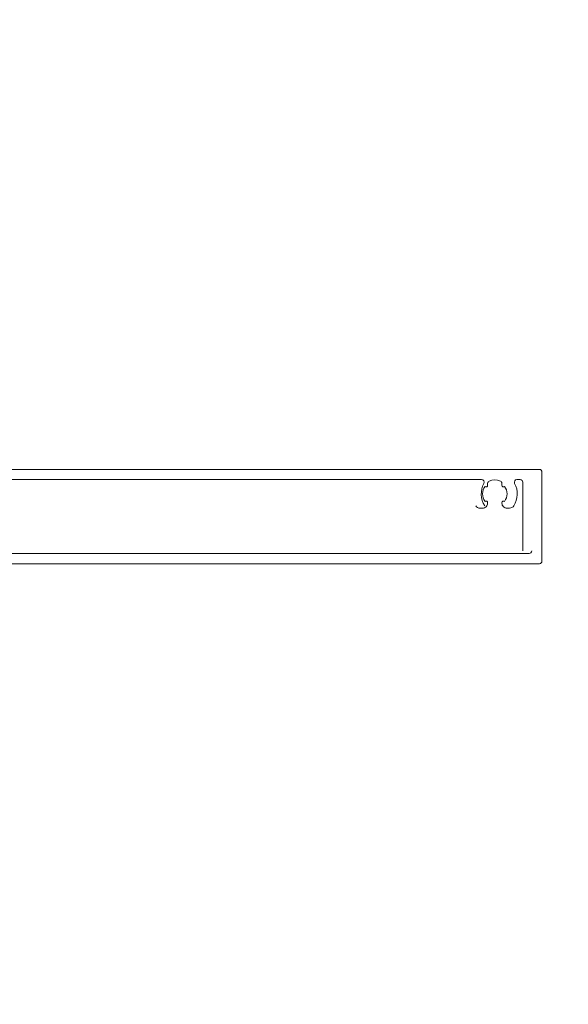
# Model space of a CAD drawing. Header units: millimetres. Extents: x 213386 to 459888, y 74252 to 208052.
# Tile 185 of 256: x 373136 to 373244, y 185941 to 186134. Entities that reach past the tile are written whole.
import ezdxf

# ---------------------------------------------------------------- set-up
doc = ezdxf.new("R2010")
doc.units = ezdxf.units.MM
doc.layers.get('Defpoints').update_dxf_attribs({"color": 255, "lineweight": 0})
doc.layers.add('FASÁDA DETAILNÍ', color=255, linetype='Continuous', lineweight=0)
doc.layers.add('NOVA', color=255, linetype='Continuous', lineweight=0)
doc.styles.add('CS-ROMANS', font='romans.shx', dxfattribs={"width": 0.75, "oblique": 5})
doc.dimstyles.new('A_KÓTA_50', dxfattribs={"dimtxt": 110, "dimasz": 2, "dimexe": 100, "dimexo": 1500, "dimgap": 40, "dimtad": 1, "dimrnd": 1, "dimdsep": 46, "dimtxsty": 'CS-ROMANS', "dimblk": 'KOT_CARA20', "dimcen": 45, "dimse1": 1, "dimse2": 1, "dimclrd": 256, "dimclre": 256, "dimclrt": 256, "dimadec": 0, "dimazin": 0, "dimtfac": 1, "dimtix": 1, "dimtmove": 2, "dimatfit": 3, "dimldrblk": 'OBLIQUE', "dimfxl": 100, "dimtolj": 1, "dimarcsym": 0})

# ---------------------------------------------------------------- blocks, each defined once
blk = doc.blocks.new('A$C29162560')
at = {"layer": 'FASÁDA DETAILNÍ'}
for points in [[(-861.59, -15905), (-738.58, -15905, 0.414214), (-738.08, -15904.5), (-738.08, -15887, 0.414214), (-738.58, -15886.5), (-857.12, -15886.5, -0.414214)], [(-740.08, -15902.5, -0.414214), (-740.58, -15903), (-854.25, -15903, -0.414214)], [(-843.92, -15888.5), (-749.9, -15888.5, -0.565741), (-749.46, -15889.23, 0.267763), (-749.3, -15893.63)], [(-741.83, -15902.5), (-741.83, -15889, 0.414214), (-742.33, -15888.5), (-742.99, -15888.5, 0.565741), (-743.43, -15889.23, -0.267763), (-743.59, -15893.63, -0.258777), (-744.43, -15894.1), (-744.92, -15894.1, -0.414214), (-745.92, -15893.1), (-745.92, -15892.99, -0.64518), (-745.42, -15892.77, 0.341732), (-745.42, -15889.83, -0.64518), (-745.92, -15889.61), (-745.92, -15889.24, 0.298217), (-746.22, -15888.78, 0.208712), (-748.42, -15888.78, 0.298217), (-748.72, -15889.24), (-748.72, -15889.61, -0.64518), (-749.22, -15889.83, 0.341732), (-749.22, -15892.77, -0.64518), (-748.72, -15892.99), (-748.72, -15893.1, -0.414214), (-749.72, -15894.1), (-750.2, -15894.1, -0.258777), (-751.05, -15893.63)]]:
    blk.add_lwpolyline(points, format="xyb", dxfattribs=at)
blk = doc.blocks.new('KOT_CARA20')
for p, q in [((0, 20), (0, -20)), ((0, 0), (14.142, 14.142)), ((0, 0), (-14.142, -14.142))]:
    blk.add_line(p, q)
blk = doc.blocks.new('*D3950')
at = {"lineweight": -2, "transparency": 16777216}
blk.add_line((373745.55, 181384.15), (373745.55, 202680.15), dxfattribs=at)
at = {"layer": 'Defpoints', "color": 0, "transparency": 16777216}
for p in [(373428.86, 202682.15), (373745.55, 202682.15), (373010.82, 181382.15)]:
    blk.add_point(p, dxfattribs=at)
at = {"lineweight": -2, "transparency": 16777216, "xscale": 2, "yscale": 2, "zscale": 2}
for p, rotation in [((373745.55, 202682.15), 90), ((373745.55, 181382.15), 270)]:
    blk.add_blockref('KOT_CARA20', p, dxfattribs=dict(at, rotation=rotation))
at = {"transparency": 16777216, "insert": (373643.05, 192725.83), "char_height": 110, "attachment_point": 5, "rotation": 90, "style": 'CS-ROMANS'}
blk.add_mtext('\\A1;21300', dxfattribs=at)
blk = doc.blocks.new('_OBLIQUE')
at = {"color": 0, "linetype": 'ByBlock', "ltscale": 15}
blk.add_line((-0.5, -0.5), (0.5, 0.5), dxfattribs=at)

msp = doc.modelspace()

# ---------------------------------------------------------------- block references
at = {"layer": 'NOVA'}
msp.add_blockref('A$C29162560', (373976.638, 201932.154), dxfattribs=at)

# ---------------------------------------------------------------- dimensions: what is measured, and where the dimension line sits
dim = msp.add_linear_dim(base=(373745.548, 202682.154), p1=(373010.825, 181382.154), p2=(373428.861, 202682.154), angle=90, dimstyle='A_KÓTA_50')
dim.commit()
dim.dimension.update_dxf_attribs({"geometry": '*D3950', "text_midpoint": (373643.048, 192725.83), "dimtype": 160})

doc.saveas('drawing.dxf')
